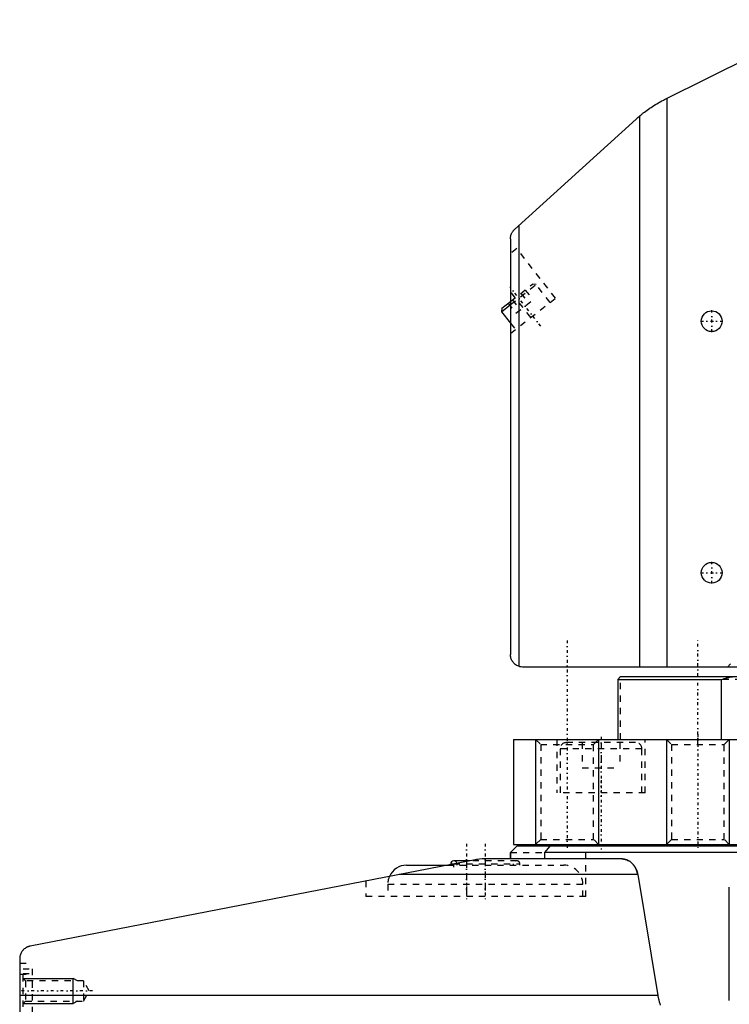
# Model space of a CAD drawing. Extents: x -202 to 415, y -1 to 644.
# Tile 2 of 9: x -158 to -45, y 144 to 301. Entities that reach past the tile are written whole.
import ezdxf

# ---------------------------------------------------------------- set-up
doc = ezdxf.new("R2010")
doc.units = 0
doc.linetypes.add('CENTER', pattern=[1.5, 0.45, -0.5, 0.05, -0.5])
doc.linetypes.add('DASHED', pattern=[2, 1, -1])
for name, color, linetype in [('AM_0', 7, 'CONTINUOUS'), ('AM_10', 7, 'CONTINUOUS'), ('AM_3', 7, 'DASHED'), ('AM_7', 7, 'CENTER')]:
    doc.layers.add(name, color=color, linetype=linetype)

msp = doc.modelspace()

# ---------------------------------------------------------------- linework, layer by layer
at = {"layer": 'AM_0', "color": 7, "linetype": 'CONTINUOUS'}
for p, q in [((-55.53, 288.23), (-30.1, 300.94)), ((-55.16, 288.41), (-55.16, 198)), ((-79.34, 267.6), (-60.03, 285.14)), ((-59.45, 198), (-59.45, 285.65)), ((-78.6, 198.09), (-78.6, 268.28)), ((-80, 266.11), (-80, 200)), ((-81.43, 254.51), (-80, 255.63)), ((-81.36, 255.07), (-80, 256.14)), ((-81.36, 255.07), (-81.43, 254.51)), ((-81.43, 254.51), (-80, 252.68)), ((65.63, 198), (-78, 198)), ((-62.5, 196.5), (-62.94, 196)), ((-62.94, 196), (-62.94, 186.5)), ((-62.94, 196), (-46.43, 196)), ((-62.5, 196.5), (62.47, 196.5)), ((-46.43, 186.5), (-46.43, 196)), ((-79.5, 186.5), (-79.5, 169.8)), ((-79.5, 186.5), (79.5, 186.5)), ((-79, 169.5), (-80, 168.5)), ((-80, 168.5), (-79, 169.5)), ((-79.5, 169.8), (79.5, 169.8)), ((79, 169.5), (-79, 169.5)), ((-73.76, 169.5), (-74.58, 168.5)), ((-69.59, 169.8), (-69.59, 169.5)), ((-69.59, 169.8), (-69.59, 169.5)), ((-61.59, 169.5), (-61.59, 169.8)), ((-45.2, 169.8), (-45.21, 169.81)), ((-80, 168.5), (-80, 167.5)), ((-80, 167.5), (-80, 168.5)), ((-74.58, 168.5), (-74.58, 167.5)), ((-21.7, 168.5), (-74.58, 168.5)), ((-85.88, 167.32), (-156.36, 153.62)), ((-96.5, 166.5), (-90.08, 166.5)), ((-89.5, 166.7), (-89.5, 166.61)), ((-89.5, 166.7), (-89.05, 166.7)), ((-86.48, 167.2), (-89, 167.2)), ((-62.27, 167.5), (-84, 167.5)), ((-59.77, 165.02), (-97.69, 165.02)), ((-59.77, 165.02), (-56.57, 145.78)), ((-45.2, 145), (-45.2, 163)), ((-158, 151.95), (-158, 2)), ((-56.57, 145.78), (-158, 145.78))]:
    msp.add_line(p, q, dxfattribs=at)
for points in [[(-59.45, 285.65, 0), (-59.38, 285.71, 0), (-59.23, 285.83, 0), (-59.06, 285.97, 0), (-58.97, 286.04, 0), (-58.88, 286.11, 0), (-58.69, 286.26, 0), (-58.49, 286.41, 0), (-58.28, 286.56, 0), (-58.07, 286.71, 0), (-57.86, 286.85, 0), (-57.76, 286.92, 0), (-57.65, 287, 0), (-57.42, 287.14, 0), (-57.19, 287.29, 0), (-56.95, 287.44, 0), (-56.7, 287.59, 0), (-56.45, 287.73, 0), (-56.32, 287.81, 0), (-56.19, 287.88, 0), (-55.93, 288.02, 0), (-55.66, 288.16, 0), (-55.53, 288.23, 0)], [(-60.03, 285.14, 0), (-59.93, 285.23, 0), (-59.74, 285.4, 0), (-59.55, 285.56, 0), (-59.45, 285.65, 0)], [(-80, 266.11, 0), (-80, 266.16, 0), (-80, 266.24, 0), (-79.99, 266.33, 0), (-79.98, 266.37, 0), (-79.98, 266.42, 0), (-79.96, 266.51, 0), (-79.94, 266.6, 0), (-79.92, 266.68, 0), (-79.89, 266.77, 0), (-79.86, 266.86, 0), (-79.84, 266.9, 0), (-79.82, 266.95, 0), (-79.78, 267.03, 0), (-79.73, 267.12, 0), (-79.68, 267.2, 0), (-79.63, 267.28, 0), (-79.57, 267.35, 0), (-79.54, 267.39, 0), (-79.51, 267.43, 0), (-79.45, 267.5, 0), (-79.38, 267.56, 0), (-79.34, 267.6, 0)], [(-78.6, 198.09, 0), (-78.68, 198.12, 0), (-78.83, 198.18, 0), (-78.97, 198.25, 0), (-79.04, 198.29, 0), (-79.11, 198.33, 0), (-79.23, 198.42, 0), (-79.34, 198.51, 0), (-79.44, 198.61, 0), (-79.53, 198.71, 0), (-79.61, 198.82, 0), (-79.65, 198.87, 0), (-79.69, 198.93, 0), (-79.76, 199.05, 0), (-79.82, 199.17, 0), (-79.87, 199.3, 0), (-79.92, 199.43, 0), (-79.95, 199.56, 0), (-79.96, 199.62, 0), (-79.98, 199.69, 0), (-79.99, 199.81, 0), (-80, 199.94, 0), (-80, 200, 0)], [(-78, 198, 0), (-78.1, 198, 0), (-78.3, 198.02, 0), (-78.5, 198.06, 0), (-78.6, 198.09, 0)], [(-46.43, 196, 0), (-46.37, 196.02, 0), (-46.25, 196.07, 0), (-46.13, 196.11, 0), (-46.07, 196.14, 0), (-46.01, 196.16, 0), (-45.9, 196.2, 0), (-45.78, 196.23, 0), (-45.66, 196.27, 0), (-45.55, 196.3, 0), (-45.43, 196.33, 0), (-45.37, 196.35, 0), (-45.32, 196.36, 0), (-45.21, 196.39, 0), (-45.1, 196.41, 0), (-44.99, 196.43, 0), (-44.88, 196.45, 0), (-44.77, 196.46, 0), (-44.72, 196.47, 0), (-44.67, 196.48, 0), (-44.56, 196.49, 0), (-44.46, 196.5, 0), (-44.41, 196.5, 0)], [(-83.97, 167.5, 0), (-84.28, 167.5, 0), (-84.91, 167.46, 0), (-85.56, 167.37, 0), (-85.88, 167.32, 0)], [(-62.27, 167.5, 0), (-62.19, 167.5, 0), (-62.02, 167.48, 0), (-61.85, 167.45, 0), (-61.76, 167.43, 0), (-61.68, 167.41, 0), (-61.5, 167.35, 0), (-61.33, 167.27, 0), (-61.16, 167.18, 0), (-60.99, 167.07, 0), (-60.83, 166.95, 0), (-60.75, 166.88, 0), (-60.68, 166.81, 0), (-60.59, 166.72, 0), (-60.57, 166.69, 0), (-60.54, 166.67, 0), (-60.53, 166.66, 0), (-60.52, 166.64, 0), (-60.5, 166.62, 0), (-60.47, 166.59, 0), (-60.45, 166.56, 0), (-60.43, 166.53, 0), (-60.41, 166.51, 0), (-60.4, 166.49, 0), (-60.39, 166.48, 0), (-60.36, 166.45, 0), (-60.34, 166.42, 0), (-60.32, 166.39, 0), (-60.3, 166.36, 0), (-60.28, 166.33, 0), (-60.27, 166.31, 0), (-60.26, 166.29, 0), (-60.24, 166.26, 0), (-60.22, 166.23, 0), (-60.19, 166.2, 0), (-60.17, 166.16, 0), (-60.16, 166.13, 0), (-60.15, 166.11, 0), (-60.14, 166.09, 0), (-60.12, 166.06, 0), (-60.1, 166.02, 0), (-60.08, 165.98, 0), (-60.06, 165.95, 0), (-60.04, 165.91, 0), (-60.03, 165.89, 0), (-60.03, 165.87, 0), (-60.01, 165.83, 0), (-59.99, 165.8, 0), (-59.98, 165.78, 0), (-59.98, 165.76, 0), (-59.96, 165.72, 0), (-59.94, 165.68, 0), (-59.94, 165.66, 0), (-59.93, 165.64, 0), (-59.92, 165.6, 0), (-59.9, 165.56, 0), (-59.89, 165.51, 0), (-59.87, 165.47, 0), (-59.86, 165.43, 0), (-59.86, 165.41, 0), (-59.85, 165.39, 0), (-59.84, 165.35, 0), (-59.83, 165.3, 0), (-59.82, 165.26, 0), (-59.81, 165.22, 0), (-59.8, 165.17, 0), (-59.79, 165.15, 0), (-59.79, 165.13, 0), (-59.78, 165.09, 0), (-59.78, 165.04, 0), (-59.77, 165.02, 0)], [(-156.36, 153.62, 0), (-156.37, 153.61, 0), (-156.39, 153.61, 0), (-156.42, 153.61, 0), (-156.43, 153.6, 0), (-156.44, 153.6, 0), (-156.46, 153.6, 0), (-156.48, 153.59, 0), (-156.51, 153.59, 0), (-156.53, 153.58, 0), (-156.55, 153.57, 0), (-156.56, 153.57, 0), (-156.57, 153.57, 0), (-156.6, 153.56, 0), (-156.62, 153.55, 0), (-156.64, 153.55, 0), (-156.66, 153.54, 0), (-156.68, 153.53, 0), (-156.69, 153.53, 0), (-156.71, 153.52, 0), (-156.73, 153.52, 0), (-156.75, 153.51, 0), (-156.76, 153.5, 0), (-156.77, 153.5, 0), (-156.79, 153.49, 0), (-156.81, 153.48, 0), (-156.82, 153.48, 0), (-156.83, 153.47, 0), (-156.86, 153.46, 0), (-156.88, 153.45, 0), (-156.9, 153.44, 0), (-156.92, 153.43, 0), (-156.94, 153.42, 0), (-156.95, 153.42, 0), (-156.96, 153.41, 0), (-156.98, 153.4, 0), (-157, 153.39, 0), (-157.07, 153.35, 0), (-157.18, 153.27, 0), (-157.29, 153.19, 0), (-157.4, 153.1, 0), (-157.45, 153.05, 0), (-157.5, 153, 0), (-157.59, 152.89, 0), (-157.67, 152.78, 0), (-157.74, 152.67, 0), (-157.81, 152.54, 0), (-157.87, 152.42, 0), (-157.89, 152.35, 0), (-157.92, 152.29, 0), (-157.96, 152.16, 0), (-157.99, 152.02, 0), (-158, 151.95, 0)], [(-56.57, 145.78, 0), (-56.56, 145.73, 0), (-56.55, 145.65, 0), (-56.53, 145.56, 0), (-56.52, 145.52, 0), (-56.51, 145.47, 0), (-56.49, 145.39, 0), (-56.48, 145.3, 0), (-56.46, 145.22, 0), (-56.43, 145.13, 0), (-56.41, 145.05, 0), (-56.4, 145, 0), (-56.39, 144.96, 0), (-56.37, 144.88, 0), (-56.35, 144.79, 0), (-56.26, 144.5, 0), (-56.17, 144.26, 0)]]:
    msp.add_polyline3d(points, dxfattribs=at)
for centre in [(-48, 253), (-48, 213)]:
    msp.add_circle(centre, 1.65, dxfattribs=at)
for centre, radius, start, end in [((-96.5, 163.5), 3, 90, 156.024), ((-89, 166.7), 0.5, 90, 180), ((-83.97, 157.5), 10, 90.1628, 101)]:
    msp.add_arc(centre, radius, start, end, dxfattribs=at)
at = {"layer": 'AM_10', "color": 7, "linetype": 'CONTINUOUS'}
for p, q in [((-76, 186.5), (-76, 169.8)), ((-66, 186.5), (-66, 169.8)), ((-55.2, 186.5), (-55.2, 169.8)), ((-45.2, 186.5), (-45.2, 169.8)), ((-157.5, 148.5), (-149.5, 148.5)), ((-149.5, 144.5), (-149.5, 148.5)), ((-148.84, 148.12), (-149.5, 148.5)), ((-157.5, 144.5), (-149.5, 144.5)), ((-148.84, 144.88), (-149.5, 144.5))]:
    msp.add_line(p, q, dxfattribs=at)
at = {"layer": 'AM_3', "color": 6, "linetype": 'DASHED'}
for p, q in [((-78.99, 264.54), (-80, 263.75)), ((-72.83, 256.66), (-78.99, 264.54)), ((-80, 256.14), (-76.47, 258.89)), ((-80, 255.63), (-75.91, 258.82)), ((-75.91, 258.82), (-76.47, 258.89)), ((-73.7, 255.99), (-75.91, 258.82)), ((-76.77, 253.58), (-80, 257.72)), ((-78.34, 257.43), (-77.11, 255.86)), ((-77.66, 257.96), (-76.43, 256.39)), ((-80.37, 255.85), (-79.14, 254.27)), ((-80, 251.06), (-72.83, 256.66)), ((-79.69, 256.38), (-78.46, 254.8)), ((-79.14, 254.27), (-76.43, 256.39)), ((-80, 252.68), (-79.21, 251.68)), ((-45, 198.5), (-45.5, 198)), ((-62.5, 186.5), (-62.5, 196.5)), ((2.71, 196), (-46.43, 196)), ((-76, 186.5), (-75.19, 185.69)), ((-72.6, 186.5), (-72.6, 178)), ((-72.6, 186.5), (-72.6, 178)), ((-66.81, 185.69), (-66, 186.5)), ((-58.6, 178), (-58.6, 186.5)), ((-58.6, 178), (-58.6, 186.5)), ((-55.2, 186.5), (-54.39, 185.69)), ((-46.02, 185.69), (-45.2, 186.5)), ((-75.19, 185.69), (-75.19, 170.61)), ((-75.19, 185.69), (-66.81, 185.69)), ((-72.1, 185), (-72.1, 178)), ((-72.1, 185), (-72.1, 178)), ((-59.1, 185), (-72.1, 185)), ((-60.1, 186), (-71.1, 186)), ((-68.57, 186), (-68.57, 182)), ((-68.57, 186), (-68.57, 182)), ((-66.81, 170.61), (-66.81, 185.69)), ((-65.6, 186), (-65.6, 182)), ((-65.6, 186), (-65.6, 182)), ((-62.63, 186), (-62.63, 182)), ((-62.63, 186), (-62.63, 182)), ((-59.1, 178), (-59.1, 185)), ((-59.1, 178), (-59.1, 185)), ((-54.39, 185.69), (-54.39, 170.61)), ((-54.39, 185.69), (-46.02, 185.69)), ((-46.02, 170.61), (-46.02, 185.69)), ((-68.57, 182), (-62.63, 182)), ((-58.6, 178), (-72.6, 178)), ((-75.19, 170.61), (-76, 169.8)), ((-75.19, 170.61), (-66.81, 170.61)), ((-68, 161.5), (-68, 169.5)), ((-66, 169.8), (-66.81, 170.61)), ((-61.59, 169.5), (-61.59, 169.8)), ((-54.39, 170.61), (-55.2, 169.8)), ((-54.39, 170.61), (-46.02, 170.61)), ((-45.21, 169.81), (-46.02, 170.61)), ((-80, 168.5), (-74.58, 168.5)), ((-90.08, 166.5), (-71.5, 166.5)), ((-89.5, 166.61), (-89.5, 166.5)), ((-89.05, 166.7), (-78.5, 166.7)), ((-88.5, 166.7), (-88.5, 166.5)), ((-87, 167.1), (-87, 161.5)), ((-79, 167.2), (-86.48, 167.2)), ((-84, 167.5), (-84, 161.5)), ((-79.5, 166.5), (-79.5, 166.7)), ((-78.5, 166.5), (-78.5, 166.7)), ((-103, 163.99), (-103, 161.5)), ((-99.5, 163.5), (-99.5, 161.5)), ((-99.5, 163.5), (-68.5, 163.5)), ((-68.5, 161.5), (-68.5, 163.5)), ((-68, 161.5), (-103, 161.5)), ((-158, 150.9), (-156, 150.9)), ((-156, 5), (-156, 150.9)), ((-158, 149.17), (-156, 149.17)), ((-157.5, 150), (-156, 150)), ((-157.5, 6), (-157.5, 150)), ((-157.5, 149.27), (-156, 149.27)), ((-157.12, 148.12), (-157.5, 148.5)), ((-147.9, 148.12), (-157.12, 148.12)), ((-157.12, 148.12), (-157.12, 144.88)), ((-146.96, 146.5), (-147.9, 148.12)), ((-147.9, 148.12), (-147.9, 144.88)), ((-147.9, 144.88), (-146.96, 146.5)), ((-157.5, 144.5), (-157.12, 144.88)), ((-157.12, 144.88), (-147.9, 144.88))]:
    msp.add_line(p, q, dxfattribs=at)
msp.add_polyline3d([(-59.77, 165.02, 0), (-59.78, 165.04, 0), (-59.78, 165.09, 0), (-59.79, 165.13, 0), (-59.79, 165.15, 0), (-59.8, 165.17, 0), (-59.81, 165.22, 0), (-59.82, 165.26, 0), (-59.83, 165.3, 0), (-59.84, 165.35, 0), (-59.85, 165.39, 0), (-59.86, 165.41, 0), (-59.86, 165.43, 0), (-59.87, 165.47, 0), (-59.89, 165.51, 0), (-59.9, 165.56, 0), (-59.92, 165.6, 0), (-59.93, 165.64, 0), (-59.94, 165.66, 0), (-59.94, 165.68, 0), (-59.96, 165.72, 0), (-59.98, 165.76, 0), (-59.98, 165.78, 0), (-59.99, 165.8, 0), (-60.01, 165.83, 0), (-60.03, 165.87, 0), (-60.03, 165.89, 0), (-60.04, 165.91, 0), (-60.06, 165.95, 0), (-60.08, 165.98, 0), (-60.1, 166.02, 0), (-60.12, 166.06, 0), (-60.14, 166.09, 0), (-60.15, 166.11, 0), (-60.16, 166.13, 0), (-60.17, 166.16, 0), (-60.19, 166.2, 0), (-60.22, 166.23, 0), (-60.24, 166.26, 0), (-60.26, 166.29, 0), (-60.27, 166.31, 0), (-60.28, 166.33, 0), (-60.3, 166.36, 0), (-60.32, 166.39, 0), (-60.34, 166.42, 0), (-60.36, 166.45, 0), (-60.39, 166.48, 0), (-60.4, 166.49, 0), (-60.41, 166.51, 0), (-60.43, 166.53, 0), (-60.45, 166.56, 0), (-60.47, 166.59, 0), (-60.5, 166.62, 0), (-60.52, 166.64, 0), (-60.53, 166.66, 0), (-60.54, 166.67, 0), (-60.57, 166.69, 0), (-60.59, 166.72, 0), (-60.68, 166.81, 0), (-60.75, 166.88, 0), (-60.83, 166.95, 0), (-60.99, 167.07, 0), (-61.16, 167.18, 0), (-61.33, 167.27, 0), (-61.5, 167.35, 0), (-61.68, 167.41, 0), (-61.76, 167.43, 0), (-61.85, 167.45, 0), (-62.02, 167.48, 0), (-62.19, 167.5, 0), (-62.27, 167.5, 0)], dxfattribs=at)
for centre, radius, start, end in [((-71.1, 185), 1, 90, 180), ((-60.1, 185), 1, 0, 90), ((-89, 166.7), 0.5, 0, 90), ((-79, 166.7), 0.5, 0, 180), ((-71.5, 163.5), 3, 0, 90), ((-96.5, 163.5), 3, 156.024, 180)]:
    msp.add_arc(centre, radius, start, end, dxfattribs=at)
at = {"layer": 'AM_7', "color": 4, "linetype": 'CENTER'}
for p, q in [((-75.19, 252.21), (-80.09, 258.49)), ((-48, 251.27), (-48, 254.73)), ((-49.73, 253), (-46.27, 253)), ((-48, 211.27), (-48, 214.73)), ((-49.73, 213), (-46.27, 213)), ((-71, 202.25), (-71, 168.97)), ((-50.2, 185.75), (-50.2, 202.25)), ((-65.6, 186.93), (-65.6, 177.57)), ((-65.6, 186.93), (-65.6, 177.57)), ((-50.2, 187.34), (-50.2, 168.97)), ((-65.59, 180), (-65.59, 169)), ((-65.59, 180), (-65.59, 169)), ((-87, 169.9), (-87, 161.1)), ((-84, 169.9), (-84, 161.1)), ((-89.52, 166.7), (-88.47, 166.7)), ((-89, 166.18), (-89, 167.22)), ((-146.44, 146.5), (-158.03, 146.5))]:
    msp.add_line(p, q, dxfattribs=at)

doc.saveas('drawing.dxf')
